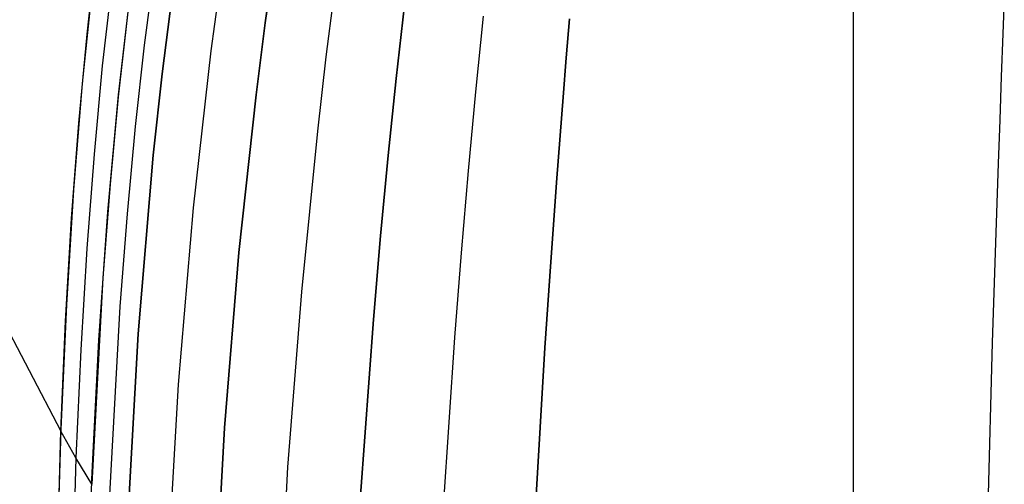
# Model space of a CAD drawing. Header units: millimetres. Extents: x -273 to 273, y -240 to 302.
# Tile 74 of 256: x -212 to -101, y 26 to 78. Entities that reach past the tile are written whole.
import ezdxf

# ---------------------------------------------------------------- set-up
doc = ezdxf.new("R2010")
doc.units = ezdxf.units.MM
doc.header["$MEASUREMENT"] = 0
doc.layers.add('IGES level 1', color=7, linetype='Continuous', true_color=0x3e413d)
doc.layers.add('IGES level 2', color=7, linetype='Continuous', true_color=0x008000)

msp = doc.modelspace()

# ---------------------------------------------------------------- linework, layer by layer
at = {"layer": 'IGES level 1'}
msp.add_line((-117.78, -225.56, 416.66), (-117.87, 225.64, 407.41), dxfattribs=at)
at = {"layer": 'IGES level 2', "color": 31, "true_color": 0xfabe47}
for p, q in [((-204.07, 76.32, 547.17), (-203.02, 85.57, 549.09)), ((-184.02, 77.61, 501.71), (-182.94, 85.15, 502.62)), ((-182.94, 85.15, 502.62), (-184.02, 77.61, 501.71)), ((-196.54, 83.65, 530.23), (-197.64, 75.11, 528.82)), ((-201.32, 81.98, 542.18), (-202.36, 72.77, 540.44)), ((-189.04, 82.44, 512.51), (-190.14, 74.45, 511.51)), ((-203.48, 81.74, 548.28), (-204.61, 70.78, 546.08)), ((-200.54, 69.52, 533.87), (-199.15, 81.54, 535.96)), ((-176.19, 81.67, 492.07), (-177.19, 73.78, 491.23)), ((-100.87, 81.1, 460.21), (-101.04, 76.36, 459.93)), ((-194.55, 80.41, 523.69), (-195.63, 71.86, 522.43)), ((-195.63, 71.86, 522.43), (-194.55, 80.41, 523.69)), ((-169.28, 71.33, 482.75), (-168.34, 79.58, 483.5)), ((-168.34, 79.58, 483.5), (-169.28, 71.33, 482.75)), ((-199.54, 78.49, 535.41), (-200.56, 69.3, 533.84)), ((-185.06, 69.52, 500.85), (-184.02, 77.61, 501.71)), ((-184.02, 77.61, 501.71), (-185.06, 69.52, 500.85)), ((-159.51, 78.35, 476.73), (-160.36, 69.83, 476.05)), ((-150.16, 73.68, 471.33), (-149.8, 78.04, 471.71)), ((-149.8, 78.04, 471.71), (-150.16, 73.68, 471.33)), ((-205, 66.33, 545.24), (-204.07, 76.32, 547.17)), ((-101.04, 76.36, 459.93), (-101.21, 71.56, 459.75)), ((-197.64, 75.11, 528.82), (-198.66, 65.94, 527.4)), ((-190.14, 74.45, 511.51), (-192.15, 56.79, 509.53)), ((-177.19, 73.78, 491.23), (-178.16, 65.41, 490.51)), ((-150.52, 69.24, 471.02), (-150.16, 73.68, 471.33)), ((-150.16, 73.68, 471.33), (-150.52, 69.24, 471.02)), ((-202.36, 72.77, 540.44), (-203.29, 62.85, 538.69)), ((-195.63, 71.86, 522.43), (-196.63, 62.72, 521.17)), ((-196.63, 62.72, 521.17), (-195.63, 71.86, 522.43)), ((-170.18, 62.67, 482.16), (-169.28, 71.33, 482.75)), ((-169.28, 71.33, 482.75), (-170.18, 62.67, 482.16)), ((-101.21, 71.56, 459.75), (-101.39, 66.7, 459.67)), ((-204.61, 70.78, 546.08), (-205.58, 58.84, 543.87)), ((-160.36, 69.83, 476.05), (-161.18, 60.95, 475.59)), ((-201.74, 56.33, 531.78), (-200.54, 69.52, 533.87)), ((-200.56, 69.3, 533.84), (-201.48, 59.45, 532.25)), ((-186.98, 51.78, 499.28), (-185.06, 69.52, 500.85)), ((-185.06, 69.52, 500.85), (-186.98, 51.78, 499.28)), ((-151.22, 60.13, 470.61), (-150.52, 69.24, 471.02)), ((-150.52, 69.24, 471.02), (-151.22, 60.13, 470.61)), ((-101.39, 66.7, 459.67), (-101.56, 61.78, 459.68)), ((-205.81, 55.59, 543.3), (-205, 66.33, 545.24)), ((-198.66, 65.94, 527.4), (-199.57, 56.14, 525.99)), ((-178.16, 65.41, 490.51), (-179.96, 47.34, 489.34)), ((-203.29, 62.85, 538.69), (-204.09, 52.22, 536.93)), ((-196.63, 62.72, 521.17), (-198.33, 42.61, 518.68)), ((-198.33, 42.61, 518.68), (-196.63, 62.72, 521.17)), ((-171.05, 53.63, 481.72), (-170.18, 62.67, 482.16)), ((-170.18, 62.67, 482.16), (-171.05, 53.63, 481.72)), ((-161.18, 60.95, 475.59), (-161.97, 51.72, 475.3)), ((-101.56, 61.78, 459.68), (-101.91, 51.79, 459.94)), ((-151.9, 50.73, 470.42), (-151.22, 60.13, 470.61)), ((-151.22, 60.13, 470.61), (-151.9, 50.73, 470.42)), ((-205.58, 58.84, 543.87), (-206.39, 45.88, 541.66)), ((-201.48, 59.45, 532.25), (-202.29, 48.91, 530.68)), ((-192.15, 56.79, 509.53), (-193.82, 36.91, 507.65)), ((-206.49, 44.05, 541.37), (-205.81, 55.59, 543.3)), ((-202.73, 41.93, 529.7), (-201.74, 56.33, 531.78)), ((-199.57, 56.14, 525.99), (-200.37, 45.7, 524.58)), ((-171.86, 44.23, 481.4), (-171.05, 53.63, 481.72)), ((-171.05, 53.63, 481.72), (-171.86, 44.23, 481.4)), ((-217.71, 52.09, 580.64), (-207.03, 31.69, 539.45)), ((-204.09, 52.22, 536.93), (-204.78, 40.83, 535.19)), ((-188.6, 32.05, 497.91), (-186.98, 51.78, 499.28)), ((-186.98, 51.78, 499.28), (-188.6, 32.05, 497.91)), ((-161.97, 51.72, 475.3), (-162.72, 42.2, 475.18)), ((-101.91, 51.79, 459.94), (-102.25, 41.63, 460.47)), ((-152.56, 41.06, 470.44), (-151.9, 50.73, 470.42)), ((-151.9, 50.73, 470.42), (-152.56, 41.06, 470.44)), ((-202.29, 48.91, 530.68), (-203.54, 25.7, 527.58)), ((-179.96, 47.34, 489.34), (-181.51, 27.63, 488.52)), ((-206.39, 45.88, 541.66), (-207.03, 31.86, 539.48)), ((-200.37, 45.7, 524.58), (-201.64, 22.81, 521.84)), ((-207.03, 31.69, 539.45), (-206.49, 44.05, 541.37)), ((-173.31, 24.45, 481.07), (-171.86, 44.23, 481.4)), ((-171.86, 44.23, 481.4), (-173.31, 24.45, 481.07)), ((-198.33, 42.61, 518.68), (-199.6, 20.02, 516.28)), ((-199.6, 20.02, 516.28), (-198.33, 42.61, 518.68)), ((-162.72, 42.2, 475.18), (-164.05, 22.32, 475.29)), ((-203.52, 26.27, 527.65), (-202.73, 41.93, 529.7)), ((-153.76, 21.05, 470.93), (-152.56, 41.06, 470.44)), ((-152.56, 41.06, 470.44), (-153.76, 21.05, 470.93)), ((-102.25, 41.63, 460.47), (-105.33, -74.13, 470.57)), ((-204.78, 40.83, 535.19), (-205.33, 28.67, 533.47)), ((-193.82, 36.91, 507.65), (-195.08, 14.86, 505.89)), ((-207.7, 7.57, 536.12), (-207.03, 31.69, 539.45)), ((-207.03, 31.86, 539.48), (-207.5, 16.75, 537.34)), ((-205.35, 28.69, 533.51), (-207.03, 31.69, 539.45)), ((-189.85, 10.44, 496.73), (-188.6, 32.05, 497.91)), ((-188.6, 32.05, 497.91), (-189.85, 10.44, 496.73)), ((-205.33, 28.67, 533.47), (-206.02, 5.04, 530.47)), ((-203.54, 25.7, 527.58), (-205.35, 28.69, 533.51)), ((-181.51, 27.63, 488.52), (-182.72, 6.4, 487.95)), ((-204.45, -8.6, 523.75), (-203.52, 26.27, 527.65))]:
    msp.add_line(p, q, dxfattribs=at)

doc.saveas('drawing.dxf')
